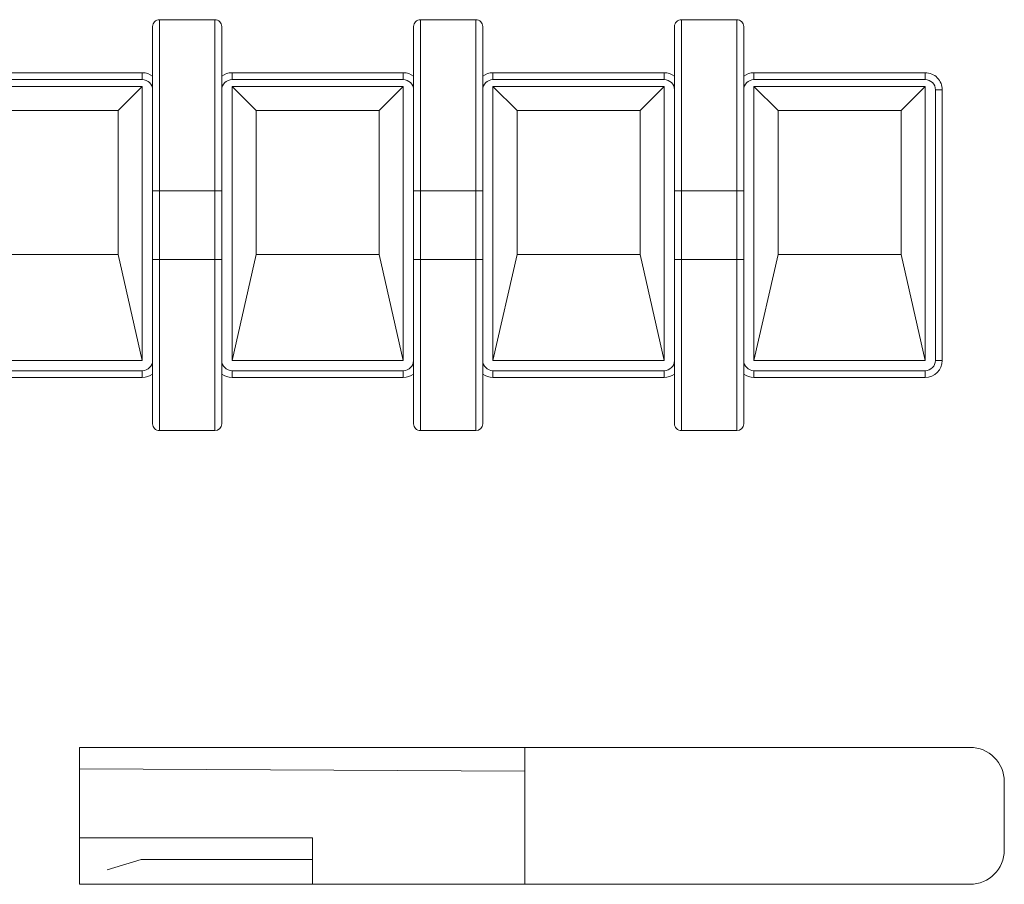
# Model space of a CAD drawing. Header units: millimetres. Extents: x -420 to 420, y -297 to 297.
# Tile 67 of 146: x -241 to -212, y 167 to 193. Entities that reach past the tile are written whole.
import ezdxf

# ---------------------------------------------------------------- set-up
doc = ezdxf.new("R2010")
doc.units = ezdxf.units.MM
doc.header["$MEASUREMENT"] = 0
doc.layers.add('layer 1', color=7, linetype='Continuous')

msp = doc.modelspace()

# ---------------------------------------------------------------- linework, layer by layer
at = {"layer": 'layer 1', "lineweight": 9}
for points, knots in [([(-237.0655, 192.5335), (-237.1185, 192.5335), (-237.1694, 192.5124), (-237.2069, 192.4749), (-237.2069, 192.4749), (-237.2444, 192.4374), (-237.2655, 192.3865), (-237.2655, 192.3335)], [0, 0, 0, 0, 0.3333333, 0.3333333, 0.3333333, 0.3333333, 1, 1, 1, 1]), ([(-237.0655, 192.5335), (-237.0655, 192.5335), (-237.0655, 192.5335), (-237.0655, 192.5335), (-237.0655, 192.5335), (-237.0655, 192.5335), (-237.0655, 192.504), (-237.0655, 192.4488), (-237.0655, 192.4488), (-237.0655, 192.3812), (-237.0655, 192.2749), (-237.0655, 192.1442), (-237.0655, 192.1442), (-237.0655, 191.9101), (-237.0655, 191.5978), (-237.0655, 191.2569), (-237.0655, 191.2569), (-237.0655, 190.9266), (-237.0655, 190.5695), (-237.0655, 190.1997), (-237.0655, 190.1997), (-237.0655, 189.9969), (-237.0655, 189.7902), (-237.0655, 189.581), (-237.0655, 189.581), (-237.0655, 188.9163), (-237.0655, 188.2249), (-237.0655, 187.5335)], [0, 0, 0, 0, 0.125, 0.125, 0.125, 0.125, 0.25, 0.25, 0.25, 0.25, 0.375, 0.375, 0.375, 0.375, 0.5, 0.5, 0.5, 0.5, 0.625, 0.625, 0.625, 0.625, 0.75, 0.75, 0.75, 0.75, 1, 1, 1, 1]), ([(-235.4455, 187.5335), (-235.4455, 187.5335), (-235.4455, 187.5335), (-235.4455, 187.5336), (-235.4455, 187.5336), (-235.4455, 187.9794), (-235.4455, 188.426), (-235.4455, 188.8666), (-235.4455, 188.8666), (-235.4455, 189.3209), (-235.4455, 189.7688), (-235.4455, 190.1997), (-235.4455, 190.1997), (-235.4455, 190.5699), (-235.4455, 190.9276), (-235.4455, 191.2569), (-235.4455, 191.2569), (-235.4455, 191.5967), (-235.4455, 191.9063), (-235.4455, 192.1442), (-235.4455, 192.1442), (-235.4455, 192.277), (-235.4455, 192.3875), (-235.4455, 192.4488), (-235.4455, 192.4488), (-235.4455, 192.4988), (-235.4455, 192.5162), (-235.4455, 192.5335)], [0, 0, 0, 0, 0.125, 0.125, 0.125, 0.125, 0.25, 0.25, 0.25, 0.25, 0.375, 0.375, 0.375, 0.375, 0.5, 0.5, 0.5, 0.5, 0.625, 0.625, 0.625, 0.625, 0.75, 0.75, 0.75, 0.75, 1, 1, 1, 1]), ([(-235.2455, 192.3335), (-235.2455, 192.3865), (-235.2665, 192.4374), (-235.304, 192.4749), (-235.304, 192.4749), (-235.3415, 192.5124), (-235.3924, 192.5335), (-235.4455, 192.5335)], [0, 0, 0, 0, 0.3333333, 0.3333333, 0.3333333, 0.3333333, 1, 1, 1, 1]), ([(-229.4455, 192.5335), (-229.4985, 192.5335), (-229.5494, 192.5124), (-229.5869, 192.4749), (-229.5869, 192.4749), (-229.6244, 192.4374), (-229.6455, 192.3865), (-229.6455, 192.3335)], [0, 0, 0, 0, 0.3333333, 0.3333333, 0.3333333, 0.3333333, 1, 1, 1, 1]), ([(-229.4455, 192.5335), (-229.4455, 192.5335), (-229.4455, 192.5335), (-229.4455, 192.5335), (-229.4455, 192.5335), (-229.4455, 192.5335), (-229.4455, 192.504), (-229.4455, 192.4488), (-229.4455, 192.4488), (-229.4455, 192.3812), (-229.4455, 192.2749), (-229.4455, 192.1442), (-229.4455, 192.1442), (-229.4455, 191.9101), (-229.4455, 191.5978), (-229.4455, 191.2569), (-229.4455, 191.2569), (-229.4455, 190.9266), (-229.4455, 190.5695), (-229.4455, 190.1997), (-229.4455, 190.1997), (-229.4455, 189.9969), (-229.4455, 189.7902), (-229.4455, 189.581), (-229.4455, 189.581), (-229.4455, 188.9163), (-229.4455, 188.2249), (-229.4455, 187.5335)], [0, 0, 0, 0, 0.125, 0.125, 0.125, 0.125, 0.25, 0.25, 0.25, 0.25, 0.375, 0.375, 0.375, 0.375, 0.5, 0.5, 0.5, 0.5, 0.625, 0.625, 0.625, 0.625, 0.75, 0.75, 0.75, 0.75, 1, 1, 1, 1]), ([(-227.8255, 187.5335), (-227.8255, 187.5335), (-227.8255, 187.5335), (-227.8255, 187.5336), (-227.8255, 187.5336), (-227.8255, 187.9794), (-227.8255, 188.426), (-227.8255, 188.8666), (-227.8255, 188.8666), (-227.8255, 189.3209), (-227.8255, 189.7688), (-227.8255, 190.1997), (-227.8255, 190.1997), (-227.8255, 190.5699), (-227.8255, 190.9276), (-227.8255, 191.2569), (-227.8255, 191.2569), (-227.8255, 191.5967), (-227.8255, 191.9063), (-227.8255, 192.1442), (-227.8255, 192.1442), (-227.8255, 192.277), (-227.8255, 192.3875), (-227.8255, 192.4488), (-227.8255, 192.4488), (-227.8255, 192.4988), (-227.8255, 192.5162), (-227.8255, 192.5335)], [0, 0, 0, 0, 0.125, 0.125, 0.125, 0.125, 0.25, 0.25, 0.25, 0.25, 0.375, 0.375, 0.375, 0.375, 0.5, 0.5, 0.5, 0.5, 0.625, 0.625, 0.625, 0.625, 0.75, 0.75, 0.75, 0.75, 1, 1, 1, 1]), ([(-227.6255, 192.3335), (-227.6255, 192.3865), (-227.6465, 192.4374), (-227.684, 192.4749), (-227.684, 192.4749), (-227.7215, 192.5124), (-227.7724, 192.5335), (-227.8255, 192.5335)], [0, 0, 0, 0, 0.3333333, 0.3333333, 0.3333333, 0.3333333, 1, 1, 1, 1]), ([(-221.8255, 192.5335), (-221.8785, 192.5335), (-221.9294, 192.5124), (-221.9669, 192.4749), (-221.9669, 192.4749), (-222.0044, 192.4374), (-222.0255, 192.3865), (-222.0255, 192.3335)], [0, 0, 0, 0, 0.3333333, 0.3333333, 0.3333333, 0.3333333, 1, 1, 1, 1]), ([(-221.8255, 192.5335), (-221.8255, 192.5335), (-221.8255, 192.5335), (-221.8255, 192.5335), (-221.8255, 192.5335), (-221.8255, 192.5335), (-221.8255, 192.504), (-221.8255, 192.4488), (-221.8255, 192.4488), (-221.8255, 192.3812), (-221.8255, 192.2749), (-221.8255, 192.1442), (-221.8255, 192.1442), (-221.8255, 191.9101), (-221.8255, 191.5978), (-221.8255, 191.2569), (-221.8255, 191.2569), (-221.8255, 190.9266), (-221.8255, 190.5695), (-221.8255, 190.1997), (-221.8255, 190.1997), (-221.8255, 189.9969), (-221.8255, 189.7902), (-221.8255, 189.581), (-221.8255, 189.581), (-221.8255, 188.9163), (-221.8255, 188.2249), (-221.8255, 187.5335)], [0, 0, 0, 0, 0.125, 0.125, 0.125, 0.125, 0.25, 0.25, 0.25, 0.25, 0.375, 0.375, 0.375, 0.375, 0.5, 0.5, 0.5, 0.5, 0.625, 0.625, 0.625, 0.625, 0.75, 0.75, 0.75, 0.75, 1, 1, 1, 1]), ([(-220.2055, 187.5335), (-220.2055, 187.5335), (-220.2055, 187.5335), (-220.2055, 187.5336), (-220.2055, 187.5336), (-220.2055, 187.9867), (-220.2055, 188.4409), (-220.2055, 188.8885), (-220.2055, 188.8885), (-220.2055, 189.3354), (-220.2055, 189.7757), (-220.2055, 190.1997), (-220.2055, 190.1997), (-220.2055, 190.5699), (-220.2055, 190.9276), (-220.2055, 191.2569), (-220.2055, 191.2569), (-220.2055, 191.5967), (-220.2055, 191.9063), (-220.2055, 192.1442), (-220.2055, 192.1442), (-220.2055, 192.277), (-220.2055, 192.3875), (-220.2055, 192.4488), (-220.2055, 192.4488), (-220.2055, 192.4988), (-220.2055, 192.5162), (-220.2055, 192.5335)], [0, 0, 0, 0, 0.125, 0.125, 0.125, 0.125, 0.25, 0.25, 0.25, 0.25, 0.375, 0.375, 0.375, 0.375, 0.5, 0.5, 0.5, 0.5, 0.625, 0.625, 0.625, 0.625, 0.75, 0.75, 0.75, 0.75, 1, 1, 1, 1]), ([(-220.0055, 192.3335), (-220.0055, 192.3865), (-220.0265, 192.4374), (-220.064, 192.4749), (-220.064, 192.4749), (-220.1015, 192.5124), (-220.1524, 192.5335), (-220.2055, 192.5335)], [0, 0, 0, 0, 0.3333333, 0.3333333, 0.3333333, 0.3333333, 1, 1, 1, 1]), ([(-237.2655, 187.5335), (-237.2655, 187.9752), (-237.2655, 188.4169), (-237.2655, 188.8525), (-237.2655, 188.8525), (-237.2655, 189.2874), (-237.2655, 189.7162), (-237.2655, 190.1289), (-237.2655, 190.1289), (-237.2655, 190.4849), (-237.2655, 190.829), (-237.2655, 191.1457), (-237.2655, 191.1457), (-237.2655, 191.4651), (-237.2655, 191.7567), (-237.2655, 191.9803), (-237.2655, 191.9803), (-237.2655, 192.1011), (-237.2655, 192.2021), (-237.2655, 192.2578), (-237.2655, 192.2578), (-237.2655, 192.3023), (-237.2655, 192.3179), (-237.2655, 192.3335)], [0, 0, 0, 0, 0.1428571, 0.1428571, 0.1428571, 0.1428571, 0.2857143, 0.2857143, 0.2857143, 0.2857143, 0.4285714, 0.4285714, 0.4285714, 0.4285714, 0.5714286, 0.5714286, 0.5714286, 0.5714286, 0.7142857, 0.7142857, 0.7142857, 0.7142857, 1, 1, 1, 1]), ([(-235.2455, 192.3335), (-235.2455, 192.3179), (-235.2455, 192.3023), (-235.2455, 192.2578), (-235.2455, 192.2578), (-235.2455, 192.2021), (-235.2455, 192.1012), (-235.2455, 191.9803), (-235.2455, 191.9803), (-235.2455, 191.7566), (-235.2455, 191.465), (-235.2455, 191.1457), (-235.2455, 191.1457), (-235.2455, 190.8291), (-235.2455, 190.4853), (-235.2455, 190.1289), (-235.2455, 190.1289), (-235.2455, 189.4164), (-235.2455, 188.6532), (-235.2455, 187.8935), (-235.2455, 187.8935), (-235.2455, 187.7734), (-235.2455, 187.6535), (-235.2455, 187.5335)], [0, 0, 0, 0, 0.1428571, 0.1428571, 0.1428571, 0.1428571, 0.2857143, 0.2857143, 0.2857143, 0.2857143, 0.4285714, 0.4285714, 0.4285714, 0.4285714, 0.5714286, 0.5714286, 0.5714286, 0.5714286, 0.7142857, 0.7142857, 0.7142857, 0.7142857, 1, 1, 1, 1]), ([(-229.6455, 187.5335), (-229.6455, 187.9752), (-229.6455, 188.4169), (-229.6455, 188.8525), (-229.6455, 188.8525), (-229.6455, 189.2874), (-229.6455, 189.7162), (-229.6455, 190.1289), (-229.6455, 190.1289), (-229.6455, 190.4849), (-229.6455, 190.829), (-229.6455, 191.1457), (-229.6455, 191.1457), (-229.6455, 191.4651), (-229.6455, 191.7567), (-229.6455, 191.9803), (-229.6455, 191.9803), (-229.6455, 192.1011), (-229.6455, 192.2021), (-229.6455, 192.2578), (-229.6455, 192.2578), (-229.6455, 192.3023), (-229.6455, 192.3179), (-229.6455, 192.3335)], [0, 0, 0, 0, 0.1428571, 0.1428571, 0.1428571, 0.1428571, 0.2857143, 0.2857143, 0.2857143, 0.2857143, 0.4285714, 0.4285714, 0.4285714, 0.4285714, 0.5714286, 0.5714286, 0.5714286, 0.5714286, 0.7142857, 0.7142857, 0.7142857, 0.7142857, 1, 1, 1, 1]), ([(-227.6255, 192.3335), (-227.6255, 192.3179), (-227.6255, 192.3023), (-227.6255, 192.2578), (-227.6255, 192.2578), (-227.6255, 192.2021), (-227.6255, 192.1012), (-227.6255, 191.9803), (-227.6255, 191.9803), (-227.6255, 191.7566), (-227.6255, 191.465), (-227.6255, 191.1457), (-227.6255, 191.1457), (-227.6255, 190.8291), (-227.6255, 190.4853), (-227.6255, 190.1289), (-227.6255, 190.1289), (-227.6255, 189.4164), (-227.6255, 188.6532), (-227.6255, 187.8935), (-227.6255, 187.8935), (-227.6255, 187.7734), (-227.6255, 187.6535), (-227.6255, 187.5335)], [0, 0, 0, 0, 0.1428571, 0.1428571, 0.1428571, 0.1428571, 0.2857143, 0.2857143, 0.2857143, 0.2857143, 0.4285714, 0.4285714, 0.4285714, 0.4285714, 0.5714286, 0.5714286, 0.5714286, 0.5714286, 0.7142857, 0.7142857, 0.7142857, 0.7142857, 1, 1, 1, 1]), ([(-222.0255, 187.5335), (-222.0255, 187.9752), (-222.0255, 188.4169), (-222.0255, 188.8525), (-222.0255, 188.8525), (-222.0255, 189.2874), (-222.0255, 189.7162), (-222.0255, 190.1289), (-222.0255, 190.1289), (-222.0255, 190.4849), (-222.0255, 190.829), (-222.0255, 191.1457), (-222.0255, 191.1457), (-222.0255, 191.4651), (-222.0255, 191.7567), (-222.0255, 191.9803), (-222.0255, 191.9803), (-222.0255, 192.1011), (-222.0255, 192.2021), (-222.0255, 192.2578), (-222.0255, 192.2578), (-222.0255, 192.3023), (-222.0255, 192.3179), (-222.0255, 192.3335)], [0, 0, 0, 0, 0.1428571, 0.1428571, 0.1428571, 0.1428571, 0.2857143, 0.2857143, 0.2857143, 0.2857143, 0.4285714, 0.4285714, 0.4285714, 0.4285714, 0.5714286, 0.5714286, 0.5714286, 0.5714286, 0.7142857, 0.7142857, 0.7142857, 0.7142857, 1, 1, 1, 1]), ([(-220.0055, 192.3335), (-220.0055, 192.3179), (-220.0055, 192.3023), (-220.0055, 192.2578), (-220.0055, 192.2578), (-220.0055, 192.2021), (-220.0055, 192.1012), (-220.0055, 191.9803), (-220.0055, 191.9803), (-220.0055, 191.7566), (-220.0055, 191.465), (-220.0055, 191.1457), (-220.0055, 191.1457), (-220.0055, 190.8291), (-220.0055, 190.4853), (-220.0055, 190.1289), (-220.0055, 190.1289), (-220.0055, 189.4164), (-220.0055, 188.6532), (-220.0055, 187.8935), (-220.0055, 187.8935), (-220.0055, 187.7734), (-220.0055, 187.6535), (-220.0055, 187.5335)], [0, 0, 0, 0, 0.1428571, 0.1428571, 0.1428571, 0.1428571, 0.2857143, 0.2857143, 0.2857143, 0.2857143, 0.4285714, 0.4285714, 0.4285714, 0.4285714, 0.5714286, 0.5714286, 0.5714286, 0.5714286, 0.7142857, 0.7142857, 0.7142857, 0.7142857, 1, 1, 1, 1]), ([(-214.2055, 190.4835), (-214.2055, 190.6161), (-214.2581, 190.7433), (-214.3519, 190.8371), (-214.3519, 190.8371), (-214.4457, 190.9308), (-214.5729, 190.9835), (-214.7055, 190.9835)], [0, 0, 0, 0, 0.3333333, 0.3333333, 0.3333333, 0.3333333, 1, 1, 1, 1]), ([(-237.2655, 190.4835), (-237.2655, 190.5631), (-237.2971, 190.6394), (-237.3533, 190.6956), (-237.3533, 190.6956), (-237.4096, 190.7519), (-237.4859, 190.7835), (-237.5655, 190.7835)], [0, 0, 0, 0, 0.3333333, 0.3333333, 0.3333333, 0.3333333, 1, 1, 1, 1]), ([(-234.9455, 190.7835), (-235.025, 190.7835), (-235.1013, 190.7519), (-235.1576, 190.6956), (-235.1576, 190.6956), (-235.2139, 190.6394), (-235.2455, 190.5631), (-235.2455, 190.4835)], [0, 0, 0, 0, 0.3333333, 0.3333333, 0.3333333, 0.3333333, 1, 1, 1, 1]), ([(-229.6455, 190.4835), (-229.6455, 190.5631), (-229.6771, 190.6394), (-229.7333, 190.6956), (-229.7333, 190.6956), (-229.7896, 190.7519), (-229.8659, 190.7835), (-229.9455, 190.7835)], [0, 0, 0, 0, 0.3333333, 0.3333333, 0.3333333, 0.3333333, 1, 1, 1, 1]), ([(-227.3255, 190.7835), (-227.405, 190.7835), (-227.4813, 190.7519), (-227.5376, 190.6956), (-227.5376, 190.6956), (-227.5939, 190.6394), (-227.6255, 190.5631), (-227.6255, 190.4835)], [0, 0, 0, 0, 0.3333333, 0.3333333, 0.3333333, 0.3333333, 1, 1, 1, 1]), ([(-222.0255, 190.4835), (-222.0255, 190.5631), (-222.0571, 190.6394), (-222.1133, 190.6956), (-222.1133, 190.6956), (-222.1696, 190.7519), (-222.2459, 190.7835), (-222.3255, 190.7835)], [0, 0, 0, 0, 0.3333333, 0.3333333, 0.3333333, 0.3333333, 1, 1, 1, 1]), ([(-219.7055, 190.7835), (-219.785, 190.7835), (-219.8613, 190.7519), (-219.9176, 190.6956), (-219.9176, 190.6956), (-219.9739, 190.6394), (-220.0055, 190.5631), (-220.0055, 190.4835)], [0, 0, 0, 0, 0.3333333, 0.3333333, 0.3333333, 0.3333333, 1, 1, 1, 1]), ([(-214.4055, 190.4835), (-214.4055, 190.5631), (-214.4371, 190.6394), (-214.4933, 190.6956), (-214.4933, 190.6956), (-214.5496, 190.7519), (-214.6259, 190.7835), (-214.7055, 190.7835)], [0, 0, 0, 0, 0.3333333, 0.3333333, 0.3333333, 0.3333333, 1, 1, 1, 1]), ([(-237.2655, 187.5335), (-237.2625, 187.5335), (-237.2594, 187.5335), (-237.2502, 187.5335), (-237.2502, 187.5335), (-237.241, 187.5335), (-237.2256, 187.5335), (-237.2069, 187.5335), (-237.2069, 187.5335), (-237.1882, 187.5335), (-237.1661, 187.5335), (-237.142, 187.5335), (-237.142, 187.5335), (-237.1179, 187.5335), (-237.0917, 187.5335), (-237.0655, 187.5335)], [0, 0, 0, 0, 0.2, 0.2, 0.2, 0.2, 0.4, 0.4, 0.4, 0.4, 0.6, 0.6, 0.6, 0.6, 1, 1, 1, 1]), ([(-235.2455, 187.5335), (-235.2485, 187.5335), (-235.2515, 187.5335), (-235.2607, 187.5335), (-235.2607, 187.5335), (-235.2699, 187.5335), (-235.2853, 187.5335), (-235.304, 187.5335), (-235.304, 187.5335), (-235.3228, 187.5335), (-235.3448, 187.5335), (-235.3689, 187.5335), (-235.3689, 187.5335), (-235.393, 187.5335), (-235.4193, 187.5335), (-235.4455, 187.5335)], [0, 0, 0, 0, 0.2, 0.2, 0.2, 0.2, 0.4, 0.4, 0.4, 0.4, 0.6, 0.6, 0.6, 0.6, 1, 1, 1, 1]), ([(-229.4455, 187.5335), (-229.4717, 187.5335), (-229.4979, 187.5335), (-229.522, 187.5335), (-229.522, 187.5335), (-229.5461, 187.5335), (-229.5682, 187.5335), (-229.5869, 187.5335), (-229.5869, 187.5335), (-229.6056, 187.5335), (-229.621, 187.5335), (-229.6302, 187.5335), (-229.6302, 187.5335), (-229.6394, 187.5335), (-229.6425, 187.5335), (-229.6455, 187.5335)], [0, 0, 0, 0, 0.2, 0.2, 0.2, 0.2, 0.4, 0.4, 0.4, 0.4, 0.6, 0.6, 0.6, 0.6, 1, 1, 1, 1]), ([(-227.6255, 187.5335), (-227.6285, 187.5335), (-227.6315, 187.5335), (-227.6407, 187.5335), (-227.6407, 187.5335), (-227.6499, 187.5335), (-227.6653, 187.5335), (-227.684, 187.5335), (-227.684, 187.5335), (-227.7028, 187.5335), (-227.7248, 187.5335), (-227.7489, 187.5335), (-227.7489, 187.5335), (-227.773, 187.5335), (-227.7993, 187.5335), (-227.8255, 187.5335)], [0, 0, 0, 0, 0.2, 0.2, 0.2, 0.2, 0.4, 0.4, 0.4, 0.4, 0.6, 0.6, 0.6, 0.6, 1, 1, 1, 1]), ([(-222.0255, 187.5335), (-222.0225, 187.5335), (-222.0194, 187.5335), (-222.0102, 187.5335), (-222.0102, 187.5335), (-222.001, 187.5335), (-221.9856, 187.5335), (-221.9669, 187.5335), (-221.9669, 187.5335), (-221.9482, 187.5335), (-221.9261, 187.5335), (-221.902, 187.5335), (-221.902, 187.5335), (-221.8779, 187.5335), (-221.8517, 187.5335), (-221.8255, 187.5335)], [0, 0, 0, 0, 0.2, 0.2, 0.2, 0.2, 0.4, 0.4, 0.4, 0.4, 0.6, 0.6, 0.6, 0.6, 1, 1, 1, 1]), ([(-220.2055, 187.5335), (-220.1793, 187.5335), (-220.153, 187.5335), (-220.1289, 187.5335), (-220.1289, 187.5335), (-220.1048, 187.5335), (-220.0828, 187.5335), (-220.064, 187.5335), (-220.064, 187.5335), (-220.0453, 187.5335), (-220.0299, 187.5335), (-220.0207, 187.5335), (-220.0207, 187.5335), (-220.0115, 187.5335), (-220.0085, 187.5335), (-220.0055, 187.5335)], [0, 0, 0, 0, 0.2, 0.2, 0.2, 0.2, 0.4, 0.4, 0.4, 0.4, 0.6, 0.6, 0.6, 0.6, 1, 1, 1, 1]), ([(-237.2655, 180.7335), (-237.2655, 180.7491), (-237.2655, 180.7647), (-237.2655, 180.8092), (-237.2655, 180.8092), (-237.2655, 180.8649), (-237.2655, 180.9658), (-237.2655, 181.0867), (-237.2655, 181.0867), (-237.2655, 181.3103), (-237.2655, 181.602), (-237.2655, 181.9213), (-237.2655, 181.9213), (-237.2655, 182.2379), (-237.2655, 182.5817), (-237.2655, 182.9381), (-237.2655, 182.9381), (-237.2655, 183.6506), (-237.2655, 184.4138), (-237.2655, 185.1735), (-237.2655, 185.1735), (-237.2655, 185.2936), (-237.2655, 185.4135), (-237.2655, 185.5335)], [0, 0, 0, 0, 0.1428571, 0.1428571, 0.1428571, 0.1428571, 0.2857143, 0.2857143, 0.2857143, 0.2857143, 0.4285714, 0.4285714, 0.4285714, 0.4285714, 0.5714286, 0.5714286, 0.5714286, 0.5714286, 0.7142857, 0.7142857, 0.7142857, 0.7142857, 1, 1, 1, 1]), ([(-237.2655, 185.5335), (-237.2625, 185.5335), (-237.2594, 185.5335), (-237.2502, 185.5335), (-237.2502, 185.5335), (-237.241, 185.5335), (-237.2256, 185.5335), (-237.2069, 185.5335), (-237.2069, 185.5335), (-237.1882, 185.5335), (-237.1661, 185.5335), (-237.142, 185.5335), (-237.142, 185.5335), (-237.1179, 185.5335), (-237.0917, 185.5335), (-237.0655, 185.5335)], [0, 0, 0, 0, 0.2, 0.2, 0.2, 0.2, 0.4, 0.4, 0.4, 0.4, 0.6, 0.6, 0.6, 0.6, 1, 1, 1, 1]), ([(-237.0655, 185.5335), (-237.0655, 185.5335), (-237.0655, 185.5335), (-237.0655, 185.5334), (-237.0655, 185.5334), (-237.0655, 185.0803), (-237.0655, 184.6261), (-237.0655, 184.1785), (-237.0655, 184.1785), (-237.0655, 183.7316), (-237.0655, 183.2913), (-237.0655, 182.8673), (-237.0655, 182.8673), (-237.0655, 182.4971), (-237.0655, 182.1394), (-237.0655, 181.8101), (-237.0655, 181.8101), (-237.0655, 181.4703), (-237.0655, 181.1607), (-237.0655, 180.9228), (-237.0655, 180.9228), (-237.0655, 180.79), (-237.0655, 180.6795), (-237.0655, 180.6182), (-237.0655, 180.6182), (-237.0655, 180.5682), (-237.0655, 180.5508), (-237.0655, 180.5335)], [0, 0, 0, 0, 0.125, 0.125, 0.125, 0.125, 0.25, 0.25, 0.25, 0.25, 0.375, 0.375, 0.375, 0.375, 0.5, 0.5, 0.5, 0.5, 0.625, 0.625, 0.625, 0.625, 0.75, 0.75, 0.75, 0.75, 1, 1, 1, 1]), ([(-235.4455, 180.5335), (-235.4455, 180.5335), (-235.4455, 180.5335), (-235.4455, 180.5335), (-235.4455, 180.5335), (-235.4455, 180.5335), (-235.4455, 180.563), (-235.4455, 180.6182), (-235.4455, 180.6182), (-235.4455, 180.6858), (-235.4455, 180.7921), (-235.4455, 180.9228), (-235.4455, 180.9228), (-235.4455, 181.1569), (-235.4455, 181.4692), (-235.4455, 181.8101), (-235.4455, 181.8101), (-235.4455, 182.1404), (-235.4455, 182.4975), (-235.4455, 182.8673), (-235.4455, 182.8673), (-235.4455, 183.0701), (-235.4455, 183.2768), (-235.4455, 183.486), (-235.4455, 183.486), (-235.4455, 184.1507), (-235.4455, 184.8421), (-235.4455, 185.5335)], [0, 0, 0, 0, 0.125, 0.125, 0.125, 0.125, 0.25, 0.25, 0.25, 0.25, 0.375, 0.375, 0.375, 0.375, 0.5, 0.5, 0.5, 0.5, 0.625, 0.625, 0.625, 0.625, 0.75, 0.75, 0.75, 0.75, 1, 1, 1, 1]), ([(-235.2455, 185.5335), (-235.2485, 185.5335), (-235.2515, 185.5335), (-235.2607, 185.5335), (-235.2607, 185.5335), (-235.2699, 185.5335), (-235.2853, 185.5335), (-235.304, 185.5335), (-235.304, 185.5335), (-235.3228, 185.5335), (-235.3448, 185.5335), (-235.3689, 185.5335), (-235.3689, 185.5335), (-235.393, 185.5335), (-235.4193, 185.5335), (-235.4455, 185.5335)], [0, 0, 0, 0, 0.2, 0.2, 0.2, 0.2, 0.4, 0.4, 0.4, 0.4, 0.6, 0.6, 0.6, 0.6, 1, 1, 1, 1]), ([(-235.2455, 185.5335), (-235.2455, 185.0918), (-235.2455, 184.6501), (-235.2455, 184.2145), (-235.2455, 184.2145), (-235.2455, 183.7796), (-235.2455, 183.3508), (-235.2455, 182.9381), (-235.2455, 182.9381), (-235.2455, 182.5821), (-235.2455, 182.238), (-235.2455, 181.9213), (-235.2455, 181.9213), (-235.2455, 181.6019), (-235.2455, 181.3103), (-235.2455, 181.0867), (-235.2455, 181.0867), (-235.2455, 180.9658), (-235.2455, 180.8649), (-235.2455, 180.8092), (-235.2455, 180.8092), (-235.2455, 180.7647), (-235.2455, 180.7491), (-235.2455, 180.7335)], [0, 0, 0, 0, 0.1428571, 0.1428571, 0.1428571, 0.1428571, 0.2857143, 0.2857143, 0.2857143, 0.2857143, 0.4285714, 0.4285714, 0.4285714, 0.4285714, 0.5714286, 0.5714286, 0.5714286, 0.5714286, 0.7142857, 0.7142857, 0.7142857, 0.7142857, 1, 1, 1, 1]), ([(-229.6455, 180.7335), (-229.6455, 180.7491), (-229.6455, 180.7647), (-229.6455, 180.8092), (-229.6455, 180.8092), (-229.6455, 180.8649), (-229.6455, 180.9658), (-229.6455, 181.0867), (-229.6455, 181.0867), (-229.6455, 181.3103), (-229.6455, 181.602), (-229.6455, 181.9213), (-229.6455, 181.9213), (-229.6455, 182.2379), (-229.6455, 182.5817), (-229.6455, 182.9381), (-229.6455, 182.9381), (-229.6455, 183.6506), (-229.6455, 184.4138), (-229.6455, 185.1735), (-229.6455, 185.1735), (-229.6455, 185.2936), (-229.6455, 185.4135), (-229.6455, 185.5335)], [0, 0, 0, 0, 0.1428571, 0.1428571, 0.1428571, 0.1428571, 0.2857143, 0.2857143, 0.2857143, 0.2857143, 0.4285714, 0.4285714, 0.4285714, 0.4285714, 0.5714286, 0.5714286, 0.5714286, 0.5714286, 0.7142857, 0.7142857, 0.7142857, 0.7142857, 1, 1, 1, 1]), ([(-229.4455, 185.5335), (-229.4717, 185.5335), (-229.4979, 185.5335), (-229.522, 185.5335), (-229.522, 185.5335), (-229.5461, 185.5335), (-229.5682, 185.5335), (-229.5869, 185.5335), (-229.5869, 185.5335), (-229.6056, 185.5335), (-229.621, 185.5335), (-229.6302, 185.5335), (-229.6302, 185.5335), (-229.6394, 185.5335), (-229.6425, 185.5335), (-229.6455, 185.5335)], [0, 0, 0, 0, 0.2, 0.2, 0.2, 0.2, 0.4, 0.4, 0.4, 0.4, 0.6, 0.6, 0.6, 0.6, 1, 1, 1, 1]), ([(-229.4455, 185.5335), (-229.4455, 185.5335), (-229.4455, 185.5335), (-229.4455, 185.5334), (-229.4455, 185.5334), (-229.4455, 185.0803), (-229.4455, 184.6261), (-229.4455, 184.1785), (-229.4455, 184.1785), (-229.4455, 183.7316), (-229.4455, 183.2913), (-229.4455, 182.8673), (-229.4455, 182.8673), (-229.4455, 182.4971), (-229.4455, 182.1394), (-229.4455, 181.8101), (-229.4455, 181.8101), (-229.4455, 181.4703), (-229.4455, 181.1607), (-229.4455, 180.9228), (-229.4455, 180.9228), (-229.4455, 180.79), (-229.4455, 180.6795), (-229.4455, 180.6182), (-229.4455, 180.6182), (-229.4455, 180.5682), (-229.4455, 180.5508), (-229.4455, 180.5335)], [0, 0, 0, 0, 0.125, 0.125, 0.125, 0.125, 0.25, 0.25, 0.25, 0.25, 0.375, 0.375, 0.375, 0.375, 0.5, 0.5, 0.5, 0.5, 0.625, 0.625, 0.625, 0.625, 0.75, 0.75, 0.75, 0.75, 1, 1, 1, 1]), ([(-227.8255, 180.5335), (-227.8255, 180.5335), (-227.8255, 180.5335), (-227.8255, 180.5335), (-227.8255, 180.5335), (-227.8255, 180.5335), (-227.8255, 180.563), (-227.8255, 180.6182), (-227.8255, 180.6182), (-227.8255, 180.6858), (-227.8255, 180.7921), (-227.8255, 180.9228), (-227.8255, 180.9228), (-227.8255, 181.1569), (-227.8255, 181.4692), (-227.8255, 181.8101), (-227.8255, 181.8101), (-227.8255, 182.1404), (-227.8255, 182.4975), (-227.8255, 182.8673), (-227.8255, 182.8673), (-227.8255, 183.0701), (-227.8255, 183.2768), (-227.8255, 183.486), (-227.8255, 183.486), (-227.8255, 184.1507), (-227.8255, 184.8421), (-227.8255, 185.5335)], [0, 0, 0, 0, 0.125, 0.125, 0.125, 0.125, 0.25, 0.25, 0.25, 0.25, 0.375, 0.375, 0.375, 0.375, 0.5, 0.5, 0.5, 0.5, 0.625, 0.625, 0.625, 0.625, 0.75, 0.75, 0.75, 0.75, 1, 1, 1, 1]), ([(-227.6255, 185.5335), (-227.6285, 185.5335), (-227.6315, 185.5335), (-227.6407, 185.5335), (-227.6407, 185.5335), (-227.6499, 185.5335), (-227.6653, 185.5335), (-227.684, 185.5335), (-227.684, 185.5335), (-227.7028, 185.5335), (-227.7248, 185.5335), (-227.7489, 185.5335), (-227.7489, 185.5335), (-227.773, 185.5335), (-227.7993, 185.5335), (-227.8255, 185.5335)], [0, 0, 0, 0, 0.2, 0.2, 0.2, 0.2, 0.4, 0.4, 0.4, 0.4, 0.6, 0.6, 0.6, 0.6, 1, 1, 1, 1]), ([(-227.6255, 185.5335), (-227.6255, 185.0918), (-227.6255, 184.6501), (-227.6255, 184.2145), (-227.6255, 184.2145), (-227.6255, 183.7796), (-227.6255, 183.3508), (-227.6255, 182.9381), (-227.6255, 182.9381), (-227.6255, 182.5821), (-227.6255, 182.238), (-227.6255, 181.9213), (-227.6255, 181.9213), (-227.6255, 181.6019), (-227.6255, 181.3103), (-227.6255, 181.0867), (-227.6255, 181.0867), (-227.6255, 180.9658), (-227.6255, 180.8649), (-227.6255, 180.8092), (-227.6255, 180.8092), (-227.6255, 180.7647), (-227.6255, 180.7491), (-227.6255, 180.7335)], [0, 0, 0, 0, 0.1428571, 0.1428571, 0.1428571, 0.1428571, 0.2857143, 0.2857143, 0.2857143, 0.2857143, 0.4285714, 0.4285714, 0.4285714, 0.4285714, 0.5714286, 0.5714286, 0.5714286, 0.5714286, 0.7142857, 0.7142857, 0.7142857, 0.7142857, 1, 1, 1, 1]), ([(-222.0255, 180.7335), (-222.0255, 180.7491), (-222.0255, 180.7647), (-222.0255, 180.8092), (-222.0255, 180.8092), (-222.0255, 180.8649), (-222.0255, 180.9658), (-222.0255, 181.0867), (-222.0255, 181.0867), (-222.0255, 181.3103), (-222.0255, 181.602), (-222.0255, 181.9213), (-222.0255, 181.9213), (-222.0255, 182.2379), (-222.0255, 182.5817), (-222.0255, 182.9381), (-222.0255, 182.9381), (-222.0255, 183.6506), (-222.0255, 184.4138), (-222.0255, 185.1735), (-222.0255, 185.1735), (-222.0255, 185.2936), (-222.0255, 185.4135), (-222.0255, 185.5335)], [0, 0, 0, 0, 0.1428571, 0.1428571, 0.1428571, 0.1428571, 0.2857143, 0.2857143, 0.2857143, 0.2857143, 0.4285714, 0.4285714, 0.4285714, 0.4285714, 0.5714286, 0.5714286, 0.5714286, 0.5714286, 0.7142857, 0.7142857, 0.7142857, 0.7142857, 1, 1, 1, 1]), ([(-222.0255, 185.5335), (-222.0225, 185.5335), (-222.0194, 185.5335), (-222.0102, 185.5335), (-222.0102, 185.5335), (-222.001, 185.5335), (-221.9856, 185.5335), (-221.9669, 185.5335), (-221.9669, 185.5335), (-221.9482, 185.5335), (-221.9261, 185.5335), (-221.902, 185.5335), (-221.902, 185.5335), (-221.8779, 185.5335), (-221.8517, 185.5335), (-221.8255, 185.5335)], [0, 0, 0, 0, 0.2, 0.2, 0.2, 0.2, 0.4, 0.4, 0.4, 0.4, 0.6, 0.6, 0.6, 0.6, 1, 1, 1, 1]), ([(-221.8255, 185.5335), (-221.8255, 185.5335), (-221.8255, 185.5335), (-221.8255, 185.5334), (-221.8255, 185.5334), (-221.8255, 185.0803), (-221.8255, 184.6261), (-221.8255, 184.1785), (-221.8255, 184.1785), (-221.8255, 183.7316), (-221.8255, 183.2913), (-221.8255, 182.8673), (-221.8255, 182.8673), (-221.8255, 182.4971), (-221.8255, 182.1394), (-221.8255, 181.8101), (-221.8255, 181.8101), (-221.8255, 181.4703), (-221.8255, 181.1607), (-221.8255, 180.9228), (-221.8255, 180.9228), (-221.8255, 180.79), (-221.8255, 180.6795), (-221.8255, 180.6182), (-221.8255, 180.6182), (-221.8255, 180.5682), (-221.8255, 180.5508), (-221.8255, 180.5335)], [0, 0, 0, 0, 0.125, 0.125, 0.125, 0.125, 0.25, 0.25, 0.25, 0.25, 0.375, 0.375, 0.375, 0.375, 0.5, 0.5, 0.5, 0.5, 0.625, 0.625, 0.625, 0.625, 0.75, 0.75, 0.75, 0.75, 1, 1, 1, 1]), ([(-220.2055, 180.5335), (-220.2055, 180.5335), (-220.2055, 180.5335), (-220.2055, 180.5335), (-220.2055, 180.5335), (-220.2055, 180.5335), (-220.2055, 180.563), (-220.2055, 180.6182), (-220.2055, 180.6182), (-220.2055, 180.6858), (-220.2055, 180.7921), (-220.2055, 180.9228), (-220.2055, 180.9228), (-220.2055, 181.1569), (-220.2055, 181.4692), (-220.2055, 181.8101), (-220.2055, 181.8101), (-220.2055, 182.1404), (-220.2055, 182.4975), (-220.2055, 182.8673), (-220.2055, 182.8673), (-220.2055, 183.0701), (-220.2055, 183.2768), (-220.2055, 183.486), (-220.2055, 183.486), (-220.2055, 184.1507), (-220.2055, 184.8421), (-220.2055, 185.5335)], [0, 0, 0, 0, 0.125, 0.125, 0.125, 0.125, 0.25, 0.25, 0.25, 0.25, 0.375, 0.375, 0.375, 0.375, 0.5, 0.5, 0.5, 0.5, 0.625, 0.625, 0.625, 0.625, 0.75, 0.75, 0.75, 0.75, 1, 1, 1, 1]), ([(-220.2055, 185.5335), (-220.1793, 185.5335), (-220.153, 185.5335), (-220.1289, 185.5335), (-220.1289, 185.5335), (-220.1048, 185.5335), (-220.0828, 185.5335), (-220.064, 185.5335), (-220.064, 185.5335), (-220.0453, 185.5335), (-220.0299, 185.5335), (-220.0207, 185.5335), (-220.0207, 185.5335), (-220.0115, 185.5335), (-220.0085, 185.5335), (-220.0055, 185.5335)], [0, 0, 0, 0, 0.2, 0.2, 0.2, 0.2, 0.4, 0.4, 0.4, 0.4, 0.6, 0.6, 0.6, 0.6, 1, 1, 1, 1]), ([(-220.0055, 185.5335), (-220.0055, 185.0918), (-220.0055, 184.6501), (-220.0055, 184.2145), (-220.0055, 184.2145), (-220.0055, 183.7796), (-220.0055, 183.3508), (-220.0055, 182.9381), (-220.0055, 182.9381), (-220.0055, 182.5821), (-220.0055, 182.238), (-220.0055, 181.9213), (-220.0055, 181.9213), (-220.0055, 181.6019), (-220.0055, 181.3103), (-220.0055, 181.0867), (-220.0055, 181.0867), (-220.0055, 180.9658), (-220.0055, 180.8649), (-220.0055, 180.8092), (-220.0055, 180.8092), (-220.0055, 180.7647), (-220.0055, 180.7491), (-220.0055, 180.7335)], [0, 0, 0, 0, 0.1428571, 0.1428571, 0.1428571, 0.1428571, 0.2857143, 0.2857143, 0.2857143, 0.2857143, 0.4285714, 0.4285714, 0.4285714, 0.4285714, 0.5714286, 0.5714286, 0.5714286, 0.5714286, 0.7142857, 0.7142857, 0.7142857, 0.7142857, 1, 1, 1, 1]), ([(-235.2455, 182.5835), (-235.2455, 182.5039), (-235.2139, 182.4276), (-235.1576, 182.3714), (-235.1576, 182.3714), (-235.1013, 182.3151), (-235.025, 182.2835), (-234.9455, 182.2835)], [0, 0, 0, 0, 0.3333333, 0.3333333, 0.3333333, 0.3333333, 1, 1, 1, 1]), ([(-227.6255, 182.5835), (-227.6255, 182.5039), (-227.5939, 182.4276), (-227.5376, 182.3714), (-227.5376, 182.3714), (-227.4813, 182.3151), (-227.405, 182.2835), (-227.3255, 182.2835)], [0, 0, 0, 0, 0.3333333, 0.3333333, 0.3333333, 0.3333333, 1, 1, 1, 1]), ([(-220.0055, 182.5835), (-220.0055, 182.5039), (-219.9739, 182.4276), (-219.9176, 182.3714), (-219.9176, 182.3714), (-219.8613, 182.3151), (-219.785, 182.2835), (-219.7055, 182.2835)], [0, 0, 0, 0, 0.3333333, 0.3333333, 0.3333333, 0.3333333, 1, 1, 1, 1]), ([(-237.2655, 180.7335), (-237.2655, 180.6805), (-237.2444, 180.6296), (-237.2069, 180.5921), (-237.2069, 180.5921), (-237.1694, 180.5546), (-237.1185, 180.5335), (-237.0655, 180.5335)], [0, 0, 0, 0, 0.3333333, 0.3333333, 0.3333333, 0.3333333, 1, 1, 1, 1]), ([(-229.6455, 180.7335), (-229.6455, 180.6805), (-229.6244, 180.6296), (-229.5869, 180.5921), (-229.5869, 180.5921), (-229.5494, 180.5546), (-229.4985, 180.5335), (-229.4455, 180.5335)], [0, 0, 0, 0, 0.3333333, 0.3333333, 0.3333333, 0.3333333, 1, 1, 1, 1]), ([(-222.0255, 180.7335), (-222.0255, 180.6805), (-222.0044, 180.6296), (-221.9669, 180.5921), (-221.9669, 180.5921), (-221.9294, 180.5546), (-221.8785, 180.5335), (-221.8255, 180.5335)], [0, 0, 0, 0, 0.3333333, 0.3333333, 0.3333333, 0.3333333, 1, 1, 1, 1]), ([(-212.3955, 170.2835), (-212.3955, 170.5487), (-212.5008, 170.8031), (-212.6884, 170.9906), (-212.6884, 170.9906), (-212.8759, 171.1781), (-213.1302, 171.2835), (-213.3955, 171.2835)], [0, 0, 0, 0, 0.3333333, 0.3333333, 0.3333333, 0.3333333, 1, 1, 1, 1])]:
    msp.add_open_spline(points, degree=3, knots=knots, dxfattribs=at)
for points in [[(-235.4455, 192.5335), (-235.4455, 192.5335), (-237.0655, 192.5335), (-237.0655, 192.5335)], [(-227.8255, 192.5335), (-227.8255, 192.5335), (-229.4455, 192.5335), (-229.4455, 192.5335)], [(-220.2055, 192.5335), (-220.2055, 192.5335), (-221.8255, 192.5335), (-221.8255, 192.5335)], [(-242.5655, 190.9835), (-242.5655, 190.9835), (-237.5655, 190.9835), (-237.5655, 190.9835)], [(-237.2655, 190.8835), (-237.352, 190.9484), (-237.4573, 190.9835), (-237.5655, 190.9835)], [(-237.5655, 190.9835), (-237.5655, 190.9835), (-237.5655, 190.7835), (-237.5655, 190.7835)], [(-234.9455, 190.9835), (-235.0536, 190.9835), (-235.1589, 190.9484), (-235.2455, 190.8835)], [(-234.9455, 190.9835), (-234.9455, 190.9835), (-234.9455, 190.7835), (-234.9455, 190.7835)], [(-234.9455, 190.9835), (-234.9455, 190.9835), (-229.9455, 190.9835), (-229.9455, 190.9835)], [(-229.6455, 190.8835), (-229.732, 190.9484), (-229.8373, 190.9835), (-229.9455, 190.9835)], [(-229.9455, 190.9835), (-229.9455, 190.9835), (-229.9455, 190.7835), (-229.9455, 190.7835)], [(-227.3255, 190.9835), (-227.4336, 190.9835), (-227.5389, 190.9484), (-227.6255, 190.8835)], [(-227.3255, 190.9835), (-227.3255, 190.9835), (-227.3255, 190.7835), (-227.3255, 190.7835)], [(-227.3255, 190.9835), (-227.3255, 190.9835), (-222.3255, 190.9835), (-222.3255, 190.9835)], [(-222.0255, 190.8835), (-222.112, 190.9484), (-222.2173, 190.9835), (-222.3255, 190.9835)], [(-222.3255, 190.9835), (-222.3255, 190.9835), (-222.3255, 190.7835), (-222.3255, 190.7835)], [(-219.7055, 190.9835), (-219.8136, 190.9835), (-219.9189, 190.9484), (-220.0055, 190.8835)], [(-219.7055, 190.9835), (-219.7055, 190.9835), (-219.7055, 190.7835), (-219.7055, 190.7835)], [(-219.7055, 190.9835), (-219.7055, 190.9835), (-214.7055, 190.9835), (-214.7055, 190.9835)], [(-214.7055, 190.9835), (-214.7055, 190.9835), (-214.7055, 190.7835), (-214.7055, 190.7835)], [(-237.5655, 190.7835), (-237.5655, 190.7835), (-242.5655, 190.7835), (-242.5655, 190.7835)], [(-229.9455, 190.7835), (-229.9455, 190.7835), (-234.9455, 190.7835), (-234.9455, 190.7835)], [(-222.3255, 190.7835), (-222.3255, 190.7835), (-227.3255, 190.7835), (-227.3255, 190.7835)], [(-214.7055, 190.7835), (-214.7055, 190.7835), (-219.7055, 190.7835), (-219.7055, 190.7835)], [(-237.5655, 190.5835), (-237.5655, 190.5835), (-242.5655, 190.5835), (-242.5655, 190.5835)], [(-238.2708, 189.8782), (-238.2708, 189.8782), (-237.5655, 190.5835), (-237.5655, 190.5835)], [(-237.5655, 182.5835), (-237.5655, 182.5835), (-237.5655, 190.5835), (-237.5655, 190.5835)], [(-229.9455, 190.5835), (-229.9455, 190.5835), (-234.9455, 190.5835), (-234.9455, 190.5835)], [(-234.9455, 190.5835), (-234.9455, 190.5835), (-234.9455, 182.5835), (-234.9455, 182.5835)], [(-234.2402, 189.8782), (-234.2402, 189.8782), (-234.9455, 190.5835), (-234.9455, 190.5835)], [(-230.6508, 189.8782), (-230.6508, 189.8782), (-229.9455, 190.5835), (-229.9455, 190.5835)], [(-229.9455, 182.5835), (-229.9455, 182.5835), (-229.9455, 190.5835), (-229.9455, 190.5835)], [(-222.3255, 190.5835), (-222.3255, 190.5835), (-227.3255, 190.5835), (-227.3255, 190.5835)], [(-227.3255, 190.5835), (-227.3255, 190.5835), (-227.3255, 182.5835), (-227.3255, 182.5835)], [(-226.6202, 189.8782), (-226.6202, 189.8782), (-227.3255, 190.5835), (-227.3255, 190.5835)], [(-223.0308, 189.8782), (-223.0308, 189.8782), (-222.3255, 190.5835), (-222.3255, 190.5835)], [(-222.3255, 182.5835), (-222.3255, 182.5835), (-222.3255, 190.5835), (-222.3255, 190.5835)], [(-214.7055, 190.5835), (-214.7055, 190.5835), (-219.7055, 190.5835), (-219.7055, 190.5835)], [(-219.7055, 190.5835), (-219.7055, 190.5835), (-219.7055, 182.5835), (-219.7055, 182.5835)], [(-219.0002, 189.8782), (-219.0002, 189.8782), (-219.7055, 190.5835), (-219.7055, 190.5835)], [(-215.4108, 189.8782), (-215.4108, 189.8782), (-214.7055, 190.5835), (-214.7055, 190.5835)], [(-214.7055, 182.5835), (-214.7055, 182.5835), (-214.7055, 190.5835), (-214.7055, 190.5835)], [(-214.4055, 182.5835), (-214.4055, 182.5835), (-214.4055, 190.4835), (-214.4055, 190.4835)], [(-214.2055, 190.4835), (-214.2055, 190.4835), (-214.4055, 190.4835), (-214.4055, 190.4835)], [(-214.2055, 190.4835), (-214.2055, 190.4835), (-214.2055, 182.5835), (-214.2055, 182.5835)], [(-238.2708, 189.8782), (-238.2708, 189.8782), (-241.8602, 189.8782), (-241.8602, 189.8782)], [(-238.2708, 185.6782), (-238.2708, 185.6782), (-238.2708, 189.8782), (-238.2708, 189.8782)], [(-234.2402, 189.8782), (-234.2402, 189.8782), (-234.2402, 185.6782), (-234.2402, 185.6782)], [(-230.6508, 189.8782), (-230.6508, 189.8782), (-234.2402, 189.8782), (-234.2402, 189.8782)], [(-230.6508, 185.6782), (-230.6508, 185.6782), (-230.6508, 189.8782), (-230.6508, 189.8782)], [(-226.6202, 189.8782), (-226.6202, 189.8782), (-226.6202, 185.6782), (-226.6202, 185.6782)], [(-223.0308, 189.8782), (-223.0308, 189.8782), (-226.6202, 189.8782), (-226.6202, 189.8782)], [(-223.0308, 185.6782), (-223.0308, 185.6782), (-223.0308, 189.8782), (-223.0308, 189.8782)], [(-219.0002, 189.8782), (-219.0002, 189.8782), (-219.0002, 185.6782), (-219.0002, 185.6782)], [(-215.4108, 189.8782), (-215.4108, 189.8782), (-219.0002, 189.8782), (-219.0002, 189.8782)], [(-215.4108, 185.6782), (-215.4108, 185.6782), (-215.4108, 189.8782), (-215.4108, 189.8782)], [(-237.2655, 185.5335), (-237.2655, 185.5335), (-237.2655, 187.5335), (-237.2655, 187.5335)], [(-235.4455, 187.5335), (-235.4455, 187.5335), (-237.0655, 187.5335), (-237.0655, 187.5335)], [(-237.0655, 187.5335), (-237.0655, 187.5335), (-237.0655, 185.5335), (-237.0655, 185.5335)], [(-235.4455, 185.5335), (-235.4455, 185.5335), (-235.4455, 187.5335), (-235.4455, 187.5335)], [(-235.2455, 187.5335), (-235.2455, 187.5335), (-235.2455, 185.5335), (-235.2455, 185.5335)], [(-229.6455, 185.5335), (-229.6455, 185.5335), (-229.6455, 187.5335), (-229.6455, 187.5335)], [(-227.8255, 187.5335), (-227.8255, 187.5335), (-229.4455, 187.5335), (-229.4455, 187.5335)], [(-229.4455, 187.5335), (-229.4455, 187.5335), (-229.4455, 185.5335), (-229.4455, 185.5335)], [(-227.8255, 185.5335), (-227.8255, 185.5335), (-227.8255, 187.5335), (-227.8255, 187.5335)], [(-227.6255, 187.5335), (-227.6255, 187.5335), (-227.6255, 185.5335), (-227.6255, 185.5335)], [(-222.0255, 185.5335), (-222.0255, 185.5335), (-222.0255, 187.5335), (-222.0255, 187.5335)], [(-220.2055, 187.5335), (-220.2055, 187.5335), (-221.8255, 187.5335), (-221.8255, 187.5335)], [(-221.8255, 187.5335), (-221.8255, 187.5335), (-221.8255, 185.5335), (-221.8255, 185.5335)], [(-220.2055, 185.5335), (-220.2055, 185.5335), (-220.2055, 187.5335), (-220.2055, 187.5335)], [(-220.0055, 187.5335), (-220.0055, 187.5335), (-220.0055, 185.5335), (-220.0055, 185.5335)], [(-238.2708, 185.6782), (-238.2708, 185.6782), (-241.8602, 185.6782), (-241.8602, 185.6782)], [(-238.2708, 185.6782), (-238.2708, 185.6782), (-237.5655, 182.5835), (-237.5655, 182.5835)], [(-237.0655, 185.5335), (-237.0655, 185.5335), (-235.4455, 185.5335), (-235.4455, 185.5335)], [(-234.9455, 182.5835), (-234.9455, 182.5835), (-234.2402, 185.6782), (-234.2402, 185.6782)], [(-230.6508, 185.6782), (-230.6508, 185.6782), (-234.2402, 185.6782), (-234.2402, 185.6782)], [(-230.6508, 185.6782), (-230.6508, 185.6782), (-229.9455, 182.5835), (-229.9455, 182.5835)], [(-229.4455, 185.5335), (-229.4455, 185.5335), (-227.8255, 185.5335), (-227.8255, 185.5335)], [(-227.3255, 182.5835), (-227.3255, 182.5835), (-226.6202, 185.6782), (-226.6202, 185.6782)], [(-223.0308, 185.6782), (-223.0308, 185.6782), (-226.6202, 185.6782), (-226.6202, 185.6782)], [(-223.0308, 185.6782), (-223.0308, 185.6782), (-222.3255, 182.5835), (-222.3255, 182.5835)], [(-221.8255, 185.5335), (-221.8255, 185.5335), (-220.2055, 185.5335), (-220.2055, 185.5335)], [(-219.7055, 182.5835), (-219.7055, 182.5835), (-219.0002, 185.6782), (-219.0002, 185.6782)], [(-215.4108, 185.6782), (-215.4108, 185.6782), (-219.0002, 185.6782), (-219.0002, 185.6782)], [(-215.4108, 185.6782), (-215.4108, 185.6782), (-214.7055, 182.5835), (-214.7055, 182.5835)], [(-242.5655, 182.5835), (-242.5655, 182.5835), (-237.5655, 182.5835), (-237.5655, 182.5835)], [(-237.5655, 182.2835), (-237.3998, 182.2835), (-237.2655, 182.4178), (-237.2655, 182.5835)], [(-234.9455, 182.5835), (-234.9455, 182.5835), (-229.9455, 182.5835), (-229.9455, 182.5835)], [(-229.9455, 182.2835), (-229.7798, 182.2835), (-229.6455, 182.4178), (-229.6455, 182.5835)], [(-227.3255, 182.5835), (-227.3255, 182.5835), (-222.3255, 182.5835), (-222.3255, 182.5835)], [(-222.3255, 182.2835), (-222.1598, 182.2835), (-222.0255, 182.4178), (-222.0255, 182.5835)], [(-219.7055, 182.5835), (-219.7055, 182.5835), (-214.7055, 182.5835), (-214.7055, 182.5835)], [(-214.7055, 182.0835), (-214.4293, 182.0835), (-214.2055, 182.3074), (-214.2055, 182.5835)], [(-214.7055, 182.2835), (-214.5398, 182.2835), (-214.4055, 182.4178), (-214.4055, 182.5835)], [(-214.2055, 182.5835), (-214.2055, 182.5835), (-214.4055, 182.5835), (-214.4055, 182.5835)], [(-242.5655, 182.2835), (-242.5655, 182.2835), (-237.5655, 182.2835), (-237.5655, 182.2835)], [(-237.5655, 182.0835), (-237.5655, 182.0835), (-237.5655, 182.2835), (-237.5655, 182.2835)], [(-234.9455, 182.0835), (-234.9455, 182.0835), (-234.9455, 182.2835), (-234.9455, 182.2835)], [(-234.9455, 182.2835), (-234.9455, 182.2835), (-229.9455, 182.2835), (-229.9455, 182.2835)], [(-229.9455, 182.0835), (-229.9455, 182.0835), (-229.9455, 182.2835), (-229.9455, 182.2835)], [(-227.3255, 182.0835), (-227.3255, 182.0835), (-227.3255, 182.2835), (-227.3255, 182.2835)], [(-227.3255, 182.2835), (-227.3255, 182.2835), (-222.3255, 182.2835), (-222.3255, 182.2835)], [(-222.3255, 182.0835), (-222.3255, 182.0835), (-222.3255, 182.2835), (-222.3255, 182.2835)], [(-219.7055, 182.0835), (-219.7055, 182.0835), (-219.7055, 182.2835), (-219.7055, 182.2835)], [(-219.7055, 182.2835), (-219.7055, 182.2835), (-214.7055, 182.2835), (-214.7055, 182.2835)], [(-214.7055, 182.0835), (-214.7055, 182.0835), (-214.7055, 182.2835), (-214.7055, 182.2835)], [(-237.5655, 182.0835), (-237.5655, 182.0835), (-242.5655, 182.0835), (-242.5655, 182.0835)], [(-237.5655, 182.0835), (-237.4573, 182.0835), (-237.352, 182.1186), (-237.2655, 182.1835)], [(-235.2455, 182.1835), (-235.1589, 182.1186), (-235.0536, 182.0835), (-234.9455, 182.0835)], [(-229.9455, 182.0835), (-229.9455, 182.0835), (-234.9455, 182.0835), (-234.9455, 182.0835)], [(-229.9455, 182.0835), (-229.8373, 182.0835), (-229.732, 182.1186), (-229.6455, 182.1835)], [(-227.6255, 182.1835), (-227.5389, 182.1186), (-227.4336, 182.0835), (-227.3255, 182.0835)], [(-222.3255, 182.0835), (-222.3255, 182.0835), (-227.3255, 182.0835), (-227.3255, 182.0835)], [(-222.3255, 182.0835), (-222.2173, 182.0835), (-222.112, 182.1186), (-222.0255, 182.1835)], [(-220.0055, 182.1835), (-219.9189, 182.1186), (-219.8136, 182.0835), (-219.7055, 182.0835)], [(-214.7055, 182.0835), (-214.7055, 182.0835), (-219.7055, 182.0835), (-219.7055, 182.0835)], [(-235.4455, 180.5335), (-235.335, 180.5335), (-235.2455, 180.623), (-235.2455, 180.7335)], [(-227.8255, 180.5335), (-227.715, 180.5335), (-227.6255, 180.623), (-227.6255, 180.7335)], [(-220.2055, 180.5335), (-220.095, 180.5335), (-220.0055, 180.623), (-220.0055, 180.7335)], [(-237.0655, 180.5335), (-237.0655, 180.5335), (-235.4455, 180.5335), (-235.4455, 180.5335)], [(-229.4455, 180.5335), (-229.4455, 180.5335), (-227.8255, 180.5335), (-227.8255, 180.5335)], [(-221.8255, 180.5335), (-221.8255, 180.5335), (-220.2055, 180.5335), (-220.2055, 180.5335)], [(-213.3955, 171.2835), (-213.3955, 171.2835), (-239.3955, 171.2835), (-239.3955, 171.2835)], [(-239.3955, 167.2835), (-239.3955, 167.2835), (-239.3955, 171.2835), (-239.3955, 171.2835)], [(-226.3955, 171.2835), (-226.3955, 171.2835), (-226.3955, 167.2835), (-226.3955, 167.2835)], [(-226.3955, 170.5877), (-226.3955, 170.5877), (-239.3955, 170.6558), (-239.3955, 170.6558)], [(-212.3955, 168.2835), (-212.3955, 168.2835), (-212.3955, 170.2835), (-212.3955, 170.2835)], [(-232.5955, 168.6404), (-232.5955, 168.6404), (-239.3955, 168.6404), (-239.3955, 168.6404)], [(-232.5955, 167.2835), (-232.5955, 167.2835), (-232.5955, 168.6404), (-232.5955, 168.6404)], [(-213.3955, 167.2835), (-212.8432, 167.2835), (-212.3955, 167.7312), (-212.3955, 168.2835)], [(-238.5941, 167.711), (-238.5941, 167.711), (-237.5955, 168.0058), (-237.5955, 168.0058)], [(-232.5955, 168.0058), (-232.5955, 168.0058), (-237.5955, 168.0058), (-237.5955, 168.0058)], [(-239.3955, 167.2835), (-239.3955, 167.2835), (-213.3955, 167.2835), (-213.3955, 167.2835)]]:
    msp.add_open_spline(points, degree=3, dxfattribs=at)

doc.saveas('drawing.dxf')
